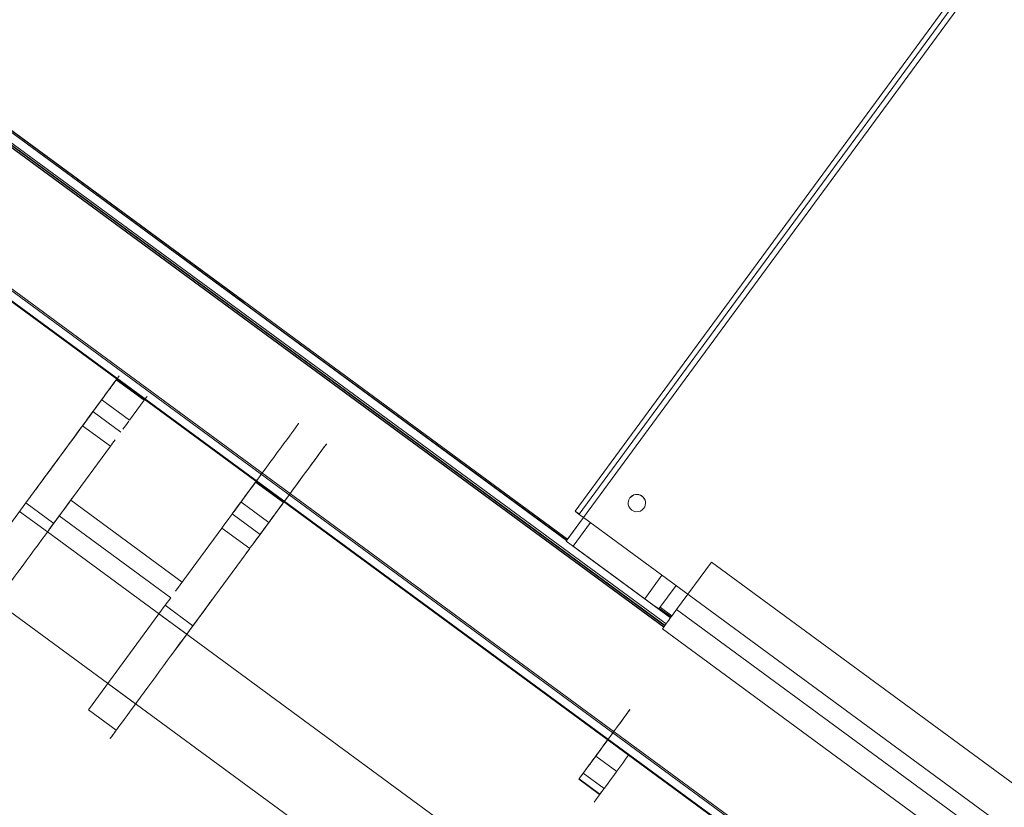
# Model space of a CAD drawing. Header units: metres. Extents: x 135583 to 135939, y 457896 to 458258.
# Tile 145 of 256: x 135756.872 to 135757.442, y 457915.05 to 457915.506. Entities that reach past the tile are written whole.
import ezdxf

# ---------------------------------------------------------------- set-up
doc = ezdxf.new("R2010")
doc.units = ezdxf.units.M
doc.layers.add('NIEUWE INSTALLATIE', color=250, linetype='Continuous', lineweight=0)

msp = doc.modelspace()

# ---------------------------------------------------------------- linework, layer by layer
at = {"layer": 'NIEUWE INSTALLATIE'}
for p, q in [((135757.24633, 457915.15589), (135756.42432, 457915.7598)), ((135757.18922, 457915.20494), (135756.46473, 457915.73753)), ((135756.48369, 457915.72238), (135757.18885, 457915.20432)), ((135756.47955, 457915.71674), (135757.24514, 457915.15427)), ((135756.48014, 457915.71755), (135757.24574, 457915.15508)), ((135756.48868, 457915.71964), (135757.00267, 457915.34202)), ((135756.49159, 457915.71625), (135757.18869, 457915.20411)), ((135757.24499, 457915.15406), (135756.48394, 457915.71319)), ((135757.24556, 457915.15487), (135756.48804, 457915.71141)), ((135756.38406, 457915.705), (135758.36654, 457914.24851)), ((135756.38053, 457915.7002), (135758.36302, 457914.24371)), ((135756.38081, 457915.70057), (135758.36329, 457914.24408)), ((135756.38349, 457915.70423), (135758.36598, 457914.24774)), ((135757.48975, 457915.62403), (135757.19372, 457915.22109)), ((135757.49217, 457915.62225), (135757.19614, 457915.21932)), ((135757.49456, 457915.62044), (135757.19853, 457915.21751)), ((135756.94434, 457915.28531), (135756.92822, 457915.29716)), ((135756.91977, 457915.28565), (135756.93589, 457915.27381)), ((135756.93589, 457915.27381), (135756.94434, 457915.28531)), ((135756.91471, 457915.27877), (135756.93083, 457915.26693)), ((135756.90869, 457915.27057), (135756.8759, 457915.22595)), ((135756.90869, 457915.27057), (135756.9248, 457915.25873)), ((135756.9248, 457915.25873), (135756.89801, 457915.22225)), ((135757.02492, 457915.22611), (135757.00881, 457915.23795)), ((135756.96634, 457915.18014), (135756.90187, 457915.22751)), ((135756.96634, 457915.18014), (135756.90187, 457915.22751)), ((135757.00036, 457915.22645), (135757.01647, 457915.2146)), ((135757.22543, 457915.22879), (135757.22542, 457915.22877)), ((135756.83145, 457915.16544), (135756.87588, 457915.22591)), ((135756.8884, 457915.20918), (135756.87228, 457915.22102)), ((135756.87588, 457915.22591), (135756.89199, 457915.21407)), ((135757.1938, 457915.2212), (135757.19621, 457915.21942)), ((135757.23348, 457915.22285), (135757.23349, 457915.22287)), ((135756.89522, 457915.21846), (135756.89202, 457915.21411)), ((135756.89522, 457915.21846), (135756.95969, 457915.17109)), ((135756.9953, 457915.21956), (135757.01142, 457915.20772)), ((135757.18849, 457915.20384), (135757.1985, 457915.21747)), ((135757.19849, 457915.21756), (135757.18922, 457915.20494)), ((135757.19853, 457915.21751), (135757.65789, 457914.88003)), ((135757.13054, 457915.03128), (135756.8884, 457915.20918)), ((135756.98928, 457915.21136), (135756.96248, 457915.17489)), ((135756.98928, 457915.21136), (135757.00539, 457915.19952)), ((135757.01607, 457915.21405), (135757.01142, 457915.20772)), ((135757.19259, 457915.20087), (135757.20262, 457915.21453)), ((135757.18848, 457915.20382), (135757.18849, 457915.20384)), ((135757.24892, 457915.15942), (135757.18848, 457915.20382)), ((135757.00539, 457915.19952), (135756.97261, 457915.1549)), ((135757.19259, 457915.20087), (135757.23396, 457915.17051)), ((135757.2726, 457915.19165), (135757.25247, 457915.16425)), ((135757.61108, 457914.94298), (135757.2726, 457915.19165)), ((135757.23396, 457915.17051), (135757.24398, 457915.18414)), ((135757.24217, 457915.16458), (135757.25214, 457915.17815)), ((135756.95969, 457915.17109), (135756.95649, 457915.16674)), ((135756.8588, 457915.16888), (135757.10094, 457914.99099)), ((135756.91204, 457915.10623), (135756.95647, 457915.1667)), ((135756.95647, 457915.1667), (135756.97258, 457915.15486)), ((135757.24228, 457915.16473), (135757.24913, 457915.1597)), ((135757.24244, 457915.16495), (135757.24929, 457915.15992)), ((135757.24287, 457915.16554), (135757.24972, 457915.16051)), ((135757.25247, 457915.16425), (135757.59095, 457914.91558)), ((135756.96899, 457915.14997), (135756.95287, 457915.16181)), ((135757.24424, 457915.15305), (135757.58271, 457914.90438)), ((135756.92327, 457915.12152), (135756.93939, 457915.10968)), ((135756.91204, 457915.10623), (135756.92816, 457915.09439)), ((135757.2125, 457915.08874), (135757.2057, 457915.07947)), ((135757.2057, 457915.07947), (135757.21779, 457915.07059)), ((135757.19844, 457915.0696), (135757.21053, 457915.06072)), ((135757.19598, 457915.06625), (135757.19582, 457915.06603)), ((135757.19582, 457915.06603), (135757.20791, 457915.05715)), ((135757.19598, 457915.06625), (135757.20807, 457915.05737)), ((135757.20791, 457915.05715), (135757.21053, 457915.06072))]:
    msp.add_line(p, q, dxfattribs=at)
for centre, major_axis, ratio, start_param, end_param in [((135756.90505, 457915.26562), (0.02368, 0.03224), 0.000001, 0, 5.486767), ((135756.92951, 457915.29892), (-0.0148, -0.02015), 0.000001, 5.468019, 7.752557), ((135756.92951, 457915.29892), (-0.0148, -0.02015), 0.000001, 4.688271, 4.810911), ((135756.92951, 457915.29892), (-0.02368, -0.03224), 0.000001, 5.416277, 7.453964), ((135756.94563, 457915.28708), (-0.0148, -0.02015), 0.000001, 4.688271, 4.810911), ((135756.94563, 457915.28708), (-0.0148, -0.02015), 0.000001, 5.468019, 5.875602), ((135756.94563, 457915.28708), (-0.02368, -0.03224), 0.000001, 5.583023, 5.786912), ((135757.02622, 457915.22787), (0.02368, 0.03224), 0.000001, 3.818836, 9.424778), ((135757.0101, 457915.23971), (-0.0148, -0.02015), 0.000001, 5.468019, 7.752557), ((135757.0101, 457915.23971), (-0.0148, -0.02015), 0.000001, 4.688271, 7.829864), ((135756.98564, 457915.20641), (0.02368, 0.03224), 0.000001, 0, 1.014793), ((135756.8736, 457915.18903), (0.0296, 0.04029), 0.000001, 5.268392, 10.274279), ((135757.02622, 457915.22787), (0.0148, 0.02015), 0.000001, 3.141593, 4.746481), ((135757.22945, 457915.22581), (-0.00403, 0.00296), 0.999977, 0.000156, 3.141749), ((135757.22945, 457915.22581), (-0.00403, 0.00296), 0.999977, 3.141437, 6.283029), ((135757.22946, 457915.22583), (-0.00403, 0.00296), 0.999977, 4.712857, 6.283653), ((135757.22946, 457915.22583), (-0.00403, 0.00296), 0.999977, 3.141749, 4.712545), ((135757.00176, 457915.19457), (0.02368, 0.03224), 0.000001, 0.625895, 0.849826), ((135757.19856, 457915.21754), (-0.00484, 0.00355), 0.006745, 0, 1.570796), ((135757.19292, 457915.20058), (-0.00443, 0.00326), 0.006746, 4.79222, 5.324376), ((135756.95419, 457915.12982), (-0.0296, -0.04029), 0.000001, 5.786912, 10.806529), ((135757.2333, 457915.17109), (-0.00886, 0.00651), 0.006745, 1.650628, 3.141592), ((135757.25253, 457915.16433), (-0.00829, -0.01128), 0.000001, 4.719135, 6.289954), ((135757.21062, 457915.08618), (0.0148, 0.02015), 0.000001, 3.926991, 9.424778), ((135757.20486, 457915.07834), (-0.00888, -0.01209), 0.000001, 4.618377, 4.997545), ((135757.21514, 457915.06699), (-0.0148, -0.02015), 0.000001, 1.255098, 2.254196), ((135757.20486, 457915.07834), (-0.00888, -0.01209), 0.000001, 6.139704, 7.710501), ((135757.21514, 457915.06699), (0.0148, 0.02015), 0.000001, 3.926991, 4.276697)]:
    msp.add_ellipse(centre, major_axis=major_axis, ratio=ratio, start_param=start_param, end_param=end_param, dxfattribs=at)
msp.add_ellipse((135757.0101, 457915.23971), major_axis=(-0.02368, -0.03224), ratio=0.000001, dxfattribs=at)

doc.saveas('drawing.dxf')
